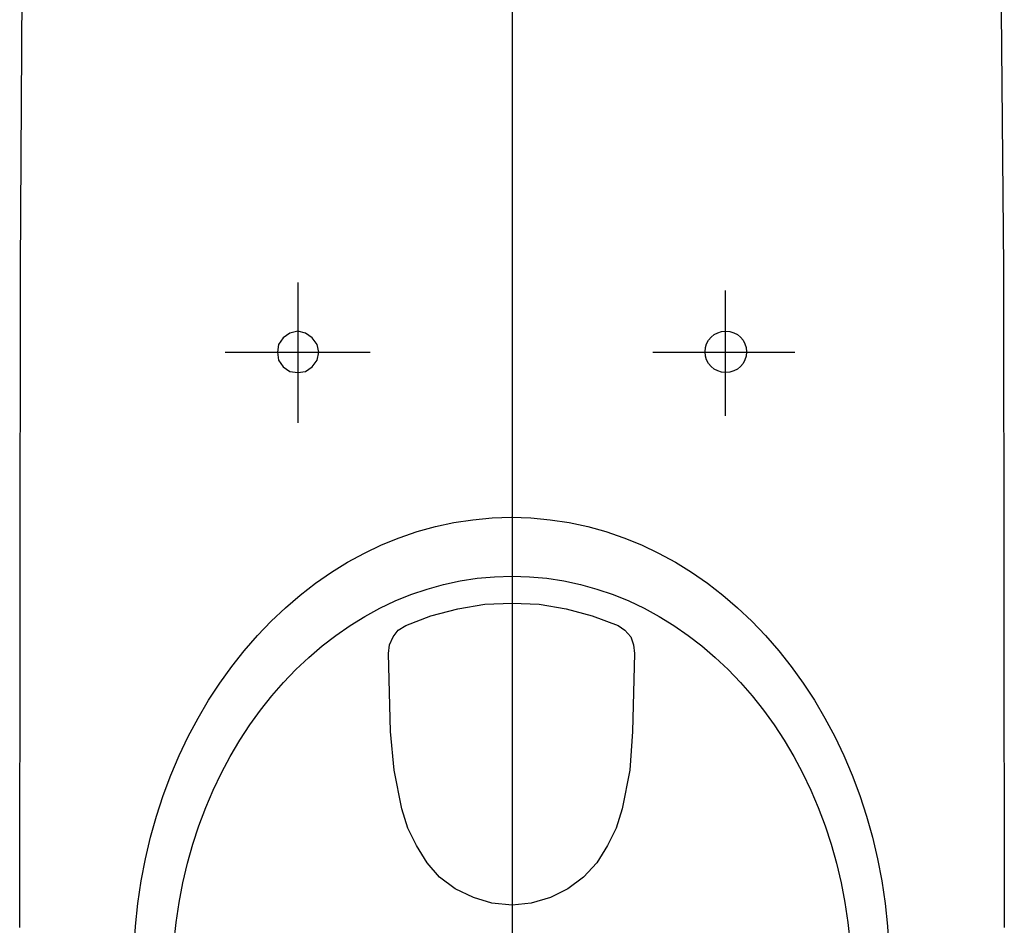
# Model space of a CAD drawing. Header units: millimetres. Extents: x 28600 to 181045, y -399112 to -163690.
# Tile 221 of 256: x 59989 to 60024, y -194419 to -194386. Entities that reach past the tile are written whole.
import ezdxf

# ---------------------------------------------------------------- set-up
doc = ezdxf.new("R2010")
doc.units = ezdxf.units.MM
doc.layers.get('0').update_dxf_attribs({"color": 8})
doc.layers.add('!! 2_wypos-sanitarne', color=8, linetype='Continuous')

# ---------------------------------------------------------------- blocks, each defined once
blk = doc.blocks.new('A$C324a30b8')
for points in [[(0, 0.01049), (0, -0.71083)], [(0.17552, 0), (0.17692, -0.11958), (0.17797, -0.23916), (0.17832, -0.47832)], [(-0.17832, -0.47832), (-0.17797, -0.23916), (-0.17727, -0.11958), (-0.17552, 0)], [(-0.07762, -0.24458), (-0.07762, -0.29545)], [(0.07727, -0.24755), (0.07727, -0.293)], [(-0.10385, -0.26993), (-0.0514, -0.26993)], [(0.05104, -0.26993), (0.10244, -0.26993)]]:
    blk.add_lwpolyline(points)
for points in [[(-0.07762, -0.27727), (-0.07483, -0.27692), (-0.07238, -0.27517), (-0.07063, -0.27272), (-0.06993, -0.26993), (-0.07063, -0.26713), (-0.07238, -0.26468), (-0.07483, -0.26294), (-0.07762, -0.26224), (-0.08042, -0.26294), (-0.08287, -0.26468), (-0.08462, -0.26713), (-0.08497, -0.26993), (-0.08462, -0.27272), (-0.08287, -0.27517), (-0.08042, -0.27692)], [(-0.04476, -0.37902), (-0.04441, -0.37588), (-0.04301, -0.37308), (-0.04126, -0.37063), (-0.03846, -0.36888), (-0.02937, -0.36538), (-0.01958, -0.36294), (-0.00979, -0.36119), (0, -0.36084), (0.00979, -0.36119), (0.01958, -0.36294), (0.02902, -0.36538), (0.03846, -0.36888), (0.04091, -0.37063), (0.04301, -0.37308), (0.04405, -0.37588), (0.04441, -0.37902), (0.0437, -0.40734), (0.04266, -0.42133), (0.03986, -0.43531), (0.03776, -0.44231), (0.03461, -0.4486), (0.03077, -0.4549), (0.02587, -0.46014), (0.02028, -0.46434), (0.01399, -0.46748), (0.00699, -0.46958), (0, -0.47028), (-0.00734, -0.46958), (-0.01399, -0.46748), (-0.02063, -0.46434), (-0.02622, -0.46014), (-0.03077, -0.4549), (-0.03461, -0.4486), (-0.03776, -0.44231), (-0.03986, -0.43531), (-0.04266, -0.42133), (-0.04405, -0.40734)]]:
    blk.add_lwpolyline(points, close=True)
blk.add_circle((0.07744, -0.26975), 0.00752)
for centre, major_axis, ratio in [((-0.00018, -0.49476), (0, -0.16504), 0.829441), ((0, -0.49913), (0, -0.14808), 0.831158)]:
    blk.add_ellipse(centre, major_axis=major_axis, ratio=ratio, start_param=0, end_param=6.283185)

msp = doc.modelspace()

# ---------------------------------------------------------------- block references
at = {"layer": '!! 2_wypos-sanitarne', "xscale": 100, "yscale": 100, "zscale": 100}
msp.add_blockref('A$C324a30b8', (60006.33769, -194371.00858), dxfattribs=at)

doc.saveas('drawing.dxf')
